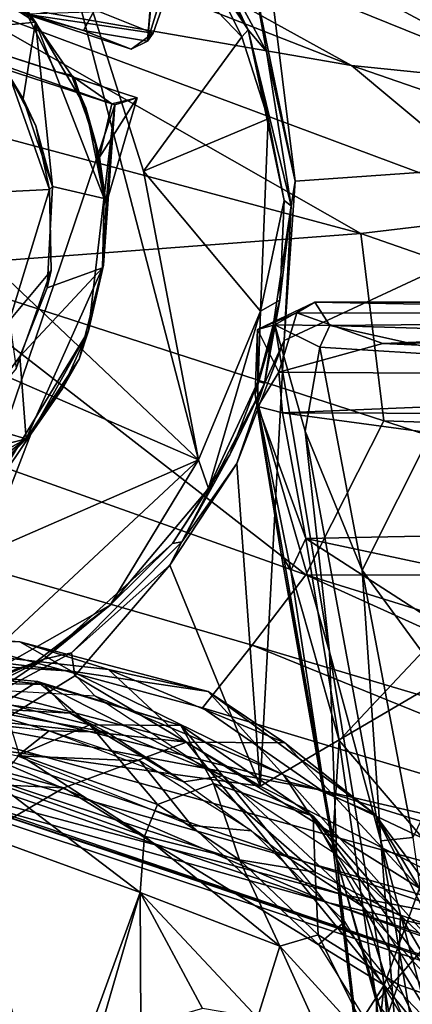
# Model space of a CAD drawing. Header units: millimetres. Extents: x -320 to 320, y -487 to 330.
# Tile 44 of 188: x -258 to -243, y 57 to 95. Entities that reach past the tile are written whole.
import ezdxf

# ---------------------------------------------------------------- set-up
doc = ezdxf.new("R2010")
doc.units = ezdxf.units.MM
doc.layers.add('Layer 01', color=7, linetype='Continuous', true_color=0x000000)

msp = doc.modelspace()

# ---------------------------------------------------------------- linework, layer by layer
at = {"layer": 'Layer 01'}
for points in [[(-252.049, 105.343, 16.972), (-249.678, 105.167, 24.779), (-253.167, 93.787, 25.815)], [(-252.049, 105.343, 16.972), (-253.167, 93.787, 25.815), (-252.7, 99.584, 20.316)], [(-249.528, 103.832, 33.045), (-252.955, 94.095, 33.453), (-253.167, 93.787, 25.815), (-249.678, 105.167, 24.779)], [(-262.899, 92.078, 66.498), (-268.462, 93.411, 66.499), (-264.019, 104.799, 66.496), (-257.587, 102.291, 66.491)], [(-254.976, 94.907, 41.638), (-252.955, 94.095, 33.453), (-249.528, 103.832, 33.045), (-251.72, 104.634, 41.362)], [(-253.678, 102.004, 78.571), (-256.084, 103.035, 79.361), (-227.072, 93.567, 84.171)], [(-256.084, 103.035, 79.361), (-201.393, 85.62, 90.019), (-227.072, 93.567, 84.171)], [(-248.985, 100.327, 84.096), (-201.393, 85.62, 90.019), (-256.084, 103.035, 79.361)], [(-262.899, 92.078, 66.498), (-257.587, 102.291, 66.491), (-260.577, 86.74, 66.499)], [(-260.577, 86.74, 66.499), (-257.587, 102.291, 66.491), (-251.234, 77.903, 66.493)], [(-257.587, 102.291, 66.491), (-249.586, 93.957, 66.568), (-253.317, 88.853, 66.497)], [(-251.234, 77.903, 66.493), (-257.587, 102.291, 66.491), (-253.317, 88.853, 66.497)], [(-257.587, 102.291, 66.491), (-251.46, 97.767, 66.829), (-249.586, 93.957, 66.568)], [(-227.072, 93.567, 84.171), (-250.658, 100.216, 78.48), (-253.678, 102.004, 78.571)], [(-245.42, 92.866, 105.379), (-260.103, 100.974, 98.18), (-262.62, 99.604, 99.353)], [(-260.103, 100.974, 98.18), (-238.221, 92.139, 106.107), (-248.361, 97.567, 99.561)], [(-245.42, 92.866, 105.379), (-238.221, 92.139, 106.107), (-260.103, 100.974, 98.18)], [(-227.072, 93.567, 84.171), (-224.119, 91.87, 83.909), (-250.658, 100.216, 78.48)], [(-250.658, 100.216, 78.48), (-224.119, 91.87, 83.909), (-236.742, 94.767, 81.168)], [(-248.985, 100.327, 84.096), (-249.637, 99.966, 88.331), (-215.884, 88.633, 97.538)], [(-192.836, 82.213, 96.875), (-248.985, 100.327, 84.096), (-215.884, 88.633, 97.538)], [(-201.393, 85.62, 90.019), (-248.985, 100.327, 84.096), (-192.836, 82.213, 96.875)], [(-251.555, 98.786, 76.571), (-249.338, 94.223, 71.777), (-253.235, 100.131, 69.159)], [(-251.46, 97.767, 66.829), (-253.235, 100.131, 69.159), (-249.338, 94.223, 71.777)], [(-249.637, 99.966, 88.331), (-251.442, 99.707, 93.375), (-226.768, 90.932, 101.107)], [(-215.884, 88.633, 97.538), (-249.637, 99.966, 88.331), (-226.768, 90.932, 101.107)], [(-262.62, 99.604, 99.353), (-261.001, 95.571, 101.685), (-245.42, 92.866, 105.379)], [(-255.597, 94.198, 18.006), (-260.028, 95.552, 10.076), (-252.7, 99.584, 20.316)], [(-253.167, 93.787, 25.815), (-255.597, 94.198, 18.006), (-252.7, 99.584, 20.316)], [(-228.99, 90.388, 106.076), (-226.768, 90.932, 101.107), (-251.442, 99.707, 93.375), (-248.361, 97.567, 99.561)], [(-264.486, 99.063, 62.95), (-259.748, 94.285, 63), (-257.417, 94.518, 62.933)], [(-260.148, 97.217, 62.412), (-264.486, 99.063, 62.95), (-257.417, 94.518, 62.933)], [(-249.338, 94.223, 71.777), (-251.555, 98.786, 76.571), (-248.651, 93.402, 77.701)], [(-249.192, 96.41, 78.376), (-248.651, 93.402, 77.701), (-251.555, 98.786, 76.571)], [(-256.665, 92.645, 45.824), (-272.923, 97.931, 30.491), (-263.773, 94.958, 54.263)], [(-272.923, 97.931, 30.491), (-255.952, 92.406, 42.05), (-253.561, 91.634, 30.581)], [(-256.665, 92.645, 45.824), (-255.952, 92.406, 42.05), (-272.923, 97.931, 30.491)], [(-253.561, 91.634, 30.581), (-254.405, 91.373, 29.997), (-272.923, 97.931, 30.491)], [(-272.923, 97.931, 30.491), (-254.405, 91.373, 29.997), (-272.427, 97.241, 30.002)], [(-263.773, 94.958, 54.263), (-261.793, 98.148, 53.782), (-257.978, 95.278, 49.288), (-260.137, 93.776, 50.653)], [(-247.564, 88.477, 79.51), (-249.192, 96.41, 78.376), (-248.766, 98.17, 78.664)], [(-248.766, 98.17, 78.664), (-236.742, 94.767, 81.168), (-232.766, 89.516, 82.187), (-247.564, 88.477, 79.51)], [(-251.46, 97.767, 66.829), (-249.338, 94.223, 71.777), (-249.586, 93.957, 66.568)], [(-228.99, 90.388, 106.076), (-248.361, 97.567, 99.561), (-238.221, 92.139, 106.107)], [(-259.72, 75.737, 29.994), (-277.143, 81.323, 29.999), (-272.427, 97.241, 30.002), (-254.405, 91.373, 29.997)], [(-260.148, 97.217, 62.412), (-257.417, 94.518, 62.933), (-257.978, 95.278, 49.288)], [(-248.651, 93.402, 77.701), (-249.192, 96.41, 78.376), (-247.564, 88.477, 79.51)], [(-261.001, 95.571, 101.685), (-263.061, 91.314, 102.897), (-245.067, 86.495, 108.381)], [(-238.691, 87.248, 109.157), (-261.001, 95.571, 101.685), (-245.067, 86.495, 108.381)], [(-245.42, 92.866, 105.379), (-261.001, 95.571, 101.685), (-238.691, 87.248, 109.157)], [(-260.028, 95.552, 10.076), (-255.597, 94.198, 18.006), (-257.787, 94.81, 46.364)], [(-256.665, 92.645, 45.824), (-263.773, 94.958, 54.263), (-260.137, 93.776, 50.653)], [(-257.978, 95.278, 49.288), (-256.665, 92.645, 45.824), (-260.137, 93.776, 50.653)], [(-256.048, 92.498, 46.18), (-257.978, 95.278, 49.288), (-257.417, 94.518, 62.933), (-255.512, 91.256, 62.395)], [(-257.978, 95.278, 49.288), (-256.048, 92.498, 46.18), (-256.665, 92.645, 45.824)], [(-252.955, 94.095, 33.453), (-254.976, 94.907, 41.638), (-257.787, 94.81, 46.364)], [(-257.787, 94.81, 46.364), (-255.597, 94.198, 18.006), (-253.782, 93.486, 31.585)], [(-252.955, 94.095, 33.453), (-257.787, 94.81, 46.364), (-253.782, 93.486, 31.585)], [(-257.891, 91.601, 62.999), (-257.417, 94.518, 62.933), (-259.748, 94.285, 63)], [(-259.748, 94.285, 63), (-258.401, 92.464, 52.664), (-257.891, 91.601, 62.999)], [(-256.776, 88.279, 63), (-257.417, 94.518, 62.933), (-257.891, 91.601, 62.999)], [(-256.776, 88.279, 63), (-254.811, 87.824, 62.904), (-257.417, 94.518, 62.933)], [(-255.512, 91.256, 62.395), (-257.417, 94.518, 62.933), (-254.811, 87.824, 62.904)], [(-255.597, 94.198, 18.006), (-253.167, 93.787, 25.815), (-253.782, 93.486, 31.585)], [(-248.58, 90.841, 66.59), (-249.586, 93.957, 66.568), (-249.338, 94.223, 71.777)], [(-249.338, 94.223, 71.777), (-247.715, 87.535, 76.467), (-247.972, 87.744, 67.648)], [(-247.715, 87.535, 76.467), (-249.338, 94.223, 71.777), (-248.651, 93.402, 77.701)], [(-249.338, 94.223, 71.777), (-247.972, 87.744, 67.648), (-248.58, 90.841, 66.59)], [(-253.782, 93.486, 31.585), (-253.167, 93.787, 25.815), (-252.955, 94.095, 33.453)], [(-248.58, 90.841, 66.59), (-253.317, 88.853, 66.497), (-249.586, 93.957, 66.568)], [(-247.715, 87.535, 76.467), (-248.651, 93.402, 77.701), (-247.564, 88.477, 79.51)], [(-207.986, 79.938, 116.469), (-245.42, 92.866, 105.379), (-238.691, 87.248, 109.157)], [(-238.221, 92.139, 106.107), (-245.42, 92.866, 105.379), (-207.986, 79.938, 116.469)], [(-256.883, 88.159, 49.758), (-258.401, 92.464, 52.664), (-258.408, 88.09, 49.683)], [(-258.401, 92.464, 52.664), (-256.883, 88.159, 49.758), (-257.406, 90.571, 52.028)], [(-258.401, 92.464, 52.664), (-257.406, 90.571, 52.028), (-257.891, 91.601, 62.999)], [(-256.048, 92.498, 46.18), (-255.952, 92.406, 42.05), (-256.665, 92.645, 45.824)], [(-255.952, 92.406, 42.05), (-256.048, 92.498, 46.18), (-255.185, 90.153, 38.702)], [(-255.512, 91.256, 62.395), (-255.185, 90.153, 38.702), (-256.048, 92.498, 46.18)], [(-255.952, 92.406, 42.05), (-254.523, 91.407, 37.11), (-253.561, 91.634, 30.581)], [(-254.992, 89.391, 36.372), (-254.523, 91.407, 37.11), (-255.952, 92.406, 42.05)], [(-254.992, 89.391, 36.372), (-255.952, 92.406, 42.05), (-255.185, 90.153, 38.702)], [(-257.406, 90.571, 52.028), (-256.776, 88.279, 63), (-257.891, 91.601, 62.999)], [(-254.733, 87.612, 30.51), (-253.561, 91.634, 30.581), (-254.992, 89.391, 36.372)], [(-254.992, 89.391, 36.372), (-253.561, 91.634, 30.581), (-254.523, 91.407, 37.11)], [(-254.405, 91.373, 29.997), (-253.561, 91.634, 30.581), (-254.733, 87.612, 30.51)], [(-262.191, 85.197, 104.404), (-245.067, 86.495, 108.381), (-263.061, 91.314, 102.897)], [(-254.405, 91.373, 29.997), (-255.408, 82.799, 30.24), (-259.72, 75.737, 29.994)], [(-255.512, 91.256, 62.395), (-254.811, 87.824, 62.904), (-255.185, 90.153, 38.702)], [(-254.841, 85.291, 30.637), (-255.408, 82.799, 30.24), (-254.405, 91.373, 29.997)], [(-254.841, 85.291, 30.637), (-254.405, 91.373, 29.997), (-254.733, 87.612, 30.51)], [(-248.877, 83.547, 66.509), (-253.317, 88.853, 66.497), (-248.58, 90.841, 66.59)], [(-248.58, 90.841, 66.59), (-247.972, 87.744, 67.648), (-248.877, 83.547, 66.509)], [(-256.776, 88.279, 63), (-257.406, 90.571, 52.028), (-256.883, 88.159, 49.758)], [(-254.733, 87.612, 30.51), (-255.185, 90.153, 38.702), (-254.811, 87.824, 62.904)], [(-254.733, 87.612, 30.51), (-254.992, 89.391, 36.372), (-255.185, 90.153, 38.702)], [(-248.884, 65.52, 80.668), (-247.976, 82.427, 79.803), (-232.766, 89.516, 82.187), (-232.029, 75.393, 83.116)], [(-232.766, 89.516, 82.187), (-247.976, 82.427, 79.803), (-247.564, 88.477, 79.51)], [(-251.234, 77.903, 66.493), (-253.317, 88.853, 66.497), (-248.877, 83.547, 66.509)], [(-256.979, 84.426, 62.998), (-254.871, 85.188, 62.942), (-254.811, 87.824, 62.904), (-256.776, 88.279, 63)], [(-256.828, 85.083, 49.394), (-256.979, 84.426, 62.998), (-256.776, 88.279, 63), (-256.883, 88.159, 49.758)], [(-247.976, 82.427, 79.803), (-247.715, 87.535, 76.467), (-247.564, 88.477, 79.51)], [(-258.408, 88.09, 49.683), (-258.412, 83.186, 47.997), (-256.883, 88.159, 49.758)], [(-258.412, 83.186, 47.997), (-256.828, 85.083, 49.394), (-256.883, 88.159, 49.758)], [(-254.733, 87.612, 30.51), (-254.811, 87.824, 62.904), (-254.871, 85.188, 62.942), (-254.841, 85.291, 30.637)], [(-248.141, 83.954, 68.057), (-248.877, 83.547, 66.509), (-247.972, 87.744, 67.648)], [(-247.976, 82.427, 79.803), (-248.724, 80.797, 75.398), (-247.715, 87.535, 76.467)], [(-248.724, 80.797, 75.398), (-248.141, 83.954, 68.057), (-247.715, 87.535, 76.467)], [(-248.141, 83.954, 68.057), (-247.972, 87.744, 67.648), (-247.715, 87.535, 76.467)], [(-238.691, 87.248, 109.157), (-245.067, 86.495, 108.381), (-222.591, 78.665, 115.077)], [(-262.149, 82.643, 66.499), (-260.577, 86.74, 66.499), (-251.234, 77.903, 66.493)], [(-262.191, 85.197, 104.404), (-244.189, 79.378, 110.19), (-245.067, 86.495, 108.381)], [(-244.189, 79.378, 110.19), (-222.591, 78.665, 115.077), (-245.067, 86.495, 108.381)], [(-254.871, 85.188, 62.942), (-255.764, 81.719, 62.733), (-255.408, 82.799, 30.24), (-254.841, 85.291, 30.637)], [(-262.191, 85.197, 104.404), (-266.281, 80.347, 102.943), (-247.151, 73.536, 109.012)], [(-244.189, 79.378, 110.19), (-262.191, 85.197, 104.404), (-247.151, 73.536, 109.012)], [(-256.828, 85.083, 49.394), (-258.412, 83.186, 47.997), (-258.155, 81.371, 49.605)], [(-258.155, 81.371, 49.605), (-258.018, 81.826, 62.999), (-256.979, 84.426, 62.998), (-256.828, 85.083, 49.394)], [(-258.018, 81.826, 62.999), (-257.778, 78.701, 62.949), (-254.871, 85.188, 62.942)], [(-258.018, 81.826, 62.999), (-254.871, 85.188, 62.942), (-256.979, 84.426, 62.998)], [(-257.778, 78.701, 62.949), (-255.764, 81.719, 62.733), (-254.871, 85.188, 62.942)], [(-246.807, 83.89, 249.49), (-248.994, 82.846, 250.825), (-247.49, 83.476, 251.31)], [(-246.807, 83.89, 249.49), (-248.335, 83.027, 248.603), (-248.994, 82.846, 250.825)], [(-248.141, 83.954, 68.057), (-248.964, 80.881, 67.465), (-248.877, 83.547, 66.509)], [(-248.724, 80.797, 75.398), (-248.964, 80.881, 67.465), (-248.141, 83.954, 68.057)], [(-248.335, 83.027, 248.603), (-246.807, 83.89, 249.49), (-246.248, 83, 247.93)], [(-247.49, 83.476, 251.31), (-216.575, 83.413, 262.653), (-215.152, 83.879, 261.401), (-246.807, 83.89, 249.49)], [(-246.807, 83.89, 249.49), (-215.152, 83.879, 261.401), (-215.138, 83.293, 259.582)], [(-246.248, 83, 247.93), (-246.807, 83.89, 249.49), (-215.138, 83.293, 259.582)], [(-248.877, 83.547, 66.509), (-250.854, 76.811, 66.958), (-251.234, 77.903, 66.493)], [(-248.964, 80.881, 67.465), (-250.854, 76.811, 66.958), (-248.877, 83.547, 66.509)], [(-247.49, 83.476, 251.31), (-248.994, 82.846, 250.825), (-248.177, 81.223, 252.652)], [(-248.177, 81.223, 252.652), (-244.23, 82.317, 253.706), (-247.49, 83.476, 251.31)], [(-247.49, 83.476, 251.31), (-244.23, 82.317, 253.706), (-216.575, 83.413, 262.653)], [(-244.23, 82.317, 253.706), (-215.888, 82.608, 263.774), (-216.575, 83.413, 262.653)], [(-249.079, 80.386, 250.445), (-248.994, 82.846, 250.825), (-248.335, 83.027, 248.603)], [(-249.079, 80.386, 250.445), (-248.335, 83.027, 248.603), (-246.261, 70.607, 244.147)], [(-247.185, 78.991, 246.218), (-246.261, 70.607, 244.147), (-248.335, 83.027, 248.603)], [(-248.335, 83.027, 248.603), (-246.248, 83, 247.93), (-246.626, 82.18, 247.142)], [(-248.335, 83.027, 248.603), (-246.626, 82.18, 247.142), (-247.185, 78.991, 246.218)], [(-246.626, 82.18, 247.142), (-246.248, 83, 247.93), (-240.938, 81.828, 248.989)], [(-246.248, 83, 247.93), (-215.138, 83.293, 259.582), (-219.338, 82.176, 257.008)], [(-219.338, 82.176, 257.008), (-240.938, 81.828, 248.989), (-246.248, 83, 247.93)], [(-251.234, 77.903, 66.493), (-271.537, 69.041, 66.497), (-277.832, 71.83, 66.499), (-262.149, 82.643, 66.499)], [(-255.408, 82.799, 30.24), (-257.595, 78.879, 30.37), (-259.72, 75.737, 29.994)], [(-255.408, 82.799, 30.24), (-256.388, 80.606, 30.378), (-257.595, 78.879, 30.37)], [(-255.764, 81.719, 62.733), (-256.388, 80.606, 30.378), (-255.408, 82.799, 30.24)], [(-248.973, 79.918, 251.892), (-248.994, 82.846, 250.825), (-249.079, 80.386, 250.445)], [(-248.994, 82.846, 250.825), (-248.973, 79.918, 251.892), (-248.177, 81.223, 252.652)], [(-244.23, 82.317, 253.706), (-215.949, 80.999, 264.382), (-215.888, 82.608, 263.774)], [(-247.976, 82.427, 79.803), (-248.884, 65.52, 80.668), (-249.768, 77.763, 79.751)], [(-249.768, 77.763, 79.751), (-248.724, 80.797, 75.398), (-247.976, 82.427, 79.803)], [(-215.949, 80.999, 264.382), (-244.23, 82.317, 253.706), (-248.177, 81.223, 252.652)], [(-247.185, 78.991, 246.218), (-246.626, 82.18, 247.142), (-245.021, 73.709, 244.068)], [(-245.021, 73.709, 244.068), (-246.626, 82.18, 247.142), (-240.938, 81.828, 248.989)], [(-257.778, 78.701, 62.949), (-258.018, 81.826, 62.999), (-259.874, 79.306, 62.999)], [(-259.874, 79.306, 62.999), (-258.018, 81.826, 62.999), (-258.155, 81.371, 49.605)], [(-255.764, 81.719, 62.733), (-257.778, 78.701, 62.949), (-257.595, 78.879, 30.37)], [(-255.764, 81.719, 62.733), (-257.595, 78.879, 30.37), (-256.388, 80.606, 30.378)], [(-245.021, 73.709, 244.068), (-240.938, 81.828, 248.989), (-240.9, 68.095, 243.465)], [(-248.04, 79.685, 252.441), (-248.177, 81.223, 252.652), (-248.973, 79.918, 251.892)], [(-215.949, 80.999, 264.382), (-248.177, 81.223, 252.652), (-248.04, 79.685, 252.441)], [(-251.859, 74.789, 76.433), (-248.724, 80.797, 75.398), (-249.768, 77.763, 79.751)], [(-248.724, 80.797, 75.398), (-251.859, 74.789, 76.433), (-250.042, 78.085, 67.695)], [(-248.964, 80.881, 67.465), (-250.042, 78.085, 67.695), (-250.854, 76.811, 66.958)], [(-248.964, 80.881, 67.465), (-248.724, 80.797, 75.398), (-250.042, 78.085, 67.695)], [(-216.428, 79.577, 263.885), (-215.949, 80.999, 264.382), (-248.04, 79.685, 252.441)], [(-245.981, 62.68, 244.404), (-248.09, 74.32, 248.669), (-249.079, 80.386, 250.445)], [(-248.973, 79.918, 251.892), (-249.079, 80.386, 250.445), (-248.09, 74.32, 248.669)], [(-245.981, 62.68, 244.404), (-249.079, 80.386, 250.445), (-246.261, 70.607, 244.147)], [(-267.167, 76.051, 101.734), (-249.186, 70.871, 107.603), (-247.151, 73.536, 109.012), (-266.281, 80.347, 102.943)], [(-248.973, 79.918, 251.892), (-248.09, 74.32, 248.669), (-247.723, 73.705, 249.48)], [(-248.973, 79.918, 251.892), (-247.723, 73.705, 249.48), (-247.154, 74.912, 250.434)], [(-248.04, 79.685, 252.441), (-248.973, 79.918, 251.892), (-247.154, 74.912, 250.434)], [(-247.154, 74.912, 250.434), (-217.213, 75.527, 261.615), (-248.04, 79.685, 252.441)], [(-217.213, 75.527, 261.615), (-216.428, 79.577, 263.885), (-248.04, 79.685, 252.441)], [(-259.874, 79.306, 62.999), (-262.48, 77.478, 62.999), (-257.778, 78.701, 62.949)], [(-226.287, 73.494, 115.382), (-244.189, 79.378, 110.19), (-247.151, 73.536, 109.012)], [(-244.189, 79.378, 110.19), (-226.287, 73.494, 115.382), (-222.591, 78.665, 115.077)], [(-259.72, 75.737, 29.994), (-257.595, 78.879, 30.37), (-259.11, 74.955, 30.595)], [(-257.778, 78.701, 62.949), (-259.201, 77.234, 38.314), (-257.595, 78.879, 30.37)], [(-259.201, 77.234, 38.314), (-259.11, 74.955, 30.595), (-257.595, 78.879, 30.37)], [(-244.309, 63.434, 241.163), (-247.185, 78.991, 246.218), (-245.021, 73.709, 244.068)], [(-247.185, 78.991, 246.218), (-244.309, 63.434, 241.163), (-246.261, 70.607, 244.147)], [(-261.739, 75.613, 62.499), (-257.778, 78.701, 62.949), (-265.474, 74.4, 62.894)], [(-262.48, 77.478, 62.999), (-265.474, 74.4, 62.894), (-257.778, 78.701, 62.949)], [(-261.739, 75.613, 62.499), (-259.439, 77.075, 62.489), (-257.778, 78.701, 62.949)], [(-257.778, 78.701, 62.949), (-259.439, 77.075, 62.489), (-259.201, 77.234, 38.314)], [(-251.234, 77.903, 66.493), (-261.103, 68.705, 66.572), (-271.537, 69.041, 66.497)], [(-254.584, 72.38, 66.952), (-261.103, 68.705, 66.572), (-251.234, 77.903, 66.493)], [(-254.584, 72.38, 66.952), (-251.234, 77.903, 66.493), (-250.854, 76.811, 66.958)], [(-252.313, 73.908, 79.508), (-249.768, 77.763, 79.751), (-248.884, 65.52, 80.668)], [(-252.313, 73.908, 79.508), (-251.859, 74.789, 76.433), (-249.768, 77.763, 79.751)], [(-251.859, 74.789, 76.433), (-252.222, 74.72, 69.199), (-250.042, 78.085, 67.695)], [(-250.042, 78.085, 67.695), (-252.222, 74.72, 69.199), (-250.854, 76.811, 66.958)], [(-250.854, 76.811, 66.958), (-252.222, 74.72, 69.199), (-254.584, 72.38, 66.952)], [(-269.552, 73.473, 99.899), (-251.077, 68.484, 105.978), (-249.186, 70.871, 107.603), (-267.167, 76.051, 101.734)], [(-217.213, 75.527, 261.615), (-247.154, 74.912, 250.434), (-238.418, 73.055, 252.829)], [(-227.905, 57.165, 84.886), (-234.932, 58.469, 83.597), (-248.884, 65.52, 80.668), (-232.029, 75.393, 83.116)], [(-251.859, 74.789, 76.433), (-256.052, 70.573, 77.948), (-257.108, 70.338, 71.784), (-252.222, 74.72, 69.199)], [(-251.859, 74.789, 76.433), (-252.313, 73.908, 79.508), (-256.052, 70.573, 77.948)], [(-245.887, 67.244, 247.879), (-247.154, 74.912, 250.434), (-247.723, 73.705, 249.48)], [(-245.887, 67.244, 247.879), (-241.877, 71.513, 250.92), (-247.154, 74.912, 250.434)], [(-238.418, 73.055, 252.829), (-247.154, 74.912, 250.434), (-241.877, 71.513, 250.92)], [(-254.584, 72.38, 66.952), (-252.222, 74.72, 69.199), (-257.108, 70.338, 71.784)], [(-246.139, 63.321, 245.989), (-248.09, 74.32, 248.669), (-245.981, 62.68, 244.404)], [(-248.09, 74.32, 248.669), (-246.139, 63.321, 245.989), (-247.723, 73.705, 249.48)], [(-252.313, 73.908, 79.508), (-255.928, 69.706, 79.066), (-256.052, 70.573, 77.948)], [(-248.884, 65.52, 80.668), (-255.928, 69.706, 79.066), (-252.313, 73.908, 79.508)], [(-247.723, 73.705, 249.48), (-246.139, 63.321, 245.989), (-245.887, 67.244, 247.879)], [(-243.086, 63.563, 241.137), (-245.021, 73.709, 244.068), (-240.9, 68.095, 243.465)], [(-243.086, 63.563, 241.137), (-244.309, 63.434, 241.163), (-245.021, 73.709, 244.068)], [(-269.552, 73.473, 99.899), (-266.466, 70.391, 99.346), (-246.573, 65.36, 106.169), (-251.077, 68.484, 105.978)], [(-226.089, 63.999, 114.423), (-247.151, 73.536, 109.012), (-249.186, 70.871, 107.603)], [(-226.089, 63.999, 114.423), (-226.335, 67.069, 115.02), (-247.151, 73.536, 109.012)], [(-226.287, 73.494, 115.382), (-247.151, 73.536, 109.012), (-226.335, 67.069, 115.02)], [(-277.884, 71.278, 561.848), (-275.603, 72.22, 566.047), (-256.055, 69.877, 561.888)], [(-267.894, 71.437, 569.019), (-258.012, 70.988, 565.82), (-275.603, 72.22, 566.047)], [(-256.055, 69.877, 561.888), (-275.603, 72.22, 566.047), (-258.012, 70.988, 565.82)], [(-257.415, 70.223, 67.535), (-261.103, 68.705, 66.572), (-254.584, 72.38, 66.952)], [(-257.108, 70.338, 71.784), (-257.415, 70.223, 67.535), (-254.584, 72.38, 66.952)], [(-267.894, 71.437, 569.019), (-270.511, 69.233, 572.093), (-251.689, 67.182, 571.654)], [(-251.689, 67.182, 571.654), (-254.645, 69.947, 568.677), (-267.894, 71.437, 569.019)], [(-254.645, 69.947, 568.677), (-258.012, 70.988, 565.82), (-267.894, 71.437, 569.019)], [(-240.904, 61.415, 247.899), (-241.877, 71.513, 250.92), (-245.887, 67.244, 247.879)], [(-277.884, 71.278, 561.848), (-256.055, 69.877, 561.888), (-255.147, 68.929, 561.339), (-277.448, 70.247, 561.238)], [(-250.865, 69.111, 566.068), (-258.012, 70.988, 565.82), (-254.645, 69.947, 568.677)], [(-250.865, 69.111, 566.068), (-256.055, 69.877, 561.888), (-258.012, 70.988, 565.82)], [(-251.077, 68.484, 105.978), (-221.151, 59.488, 114.858), (-249.186, 70.871, 107.603)], [(-221.151, 59.488, 114.858), (-226.089, 63.999, 114.423), (-249.186, 70.871, 107.603)], [(-267.156, 70.445, 560.804), (-257.092, 69.378, 561.284), (-257.34, 69.484, 560.905)], [(-265.605, 69.576, 561.328), (-257.092, 69.378, 561.284), (-267.156, 70.445, 560.804)], [(-267.003, 70.447, 560.816), (-257.34, 69.484, 560.905), (-258.636, 68.659, 558.822)], [(-246.573, 65.36, 106.169), (-266.466, 70.391, 99.346), (-265.152, 68.849, 97.163)], [(-262.044, 67.879, 76.32), (-264.094, 67.796, 67.716), (-257.108, 70.338, 71.784)], [(-257.108, 70.338, 71.784), (-264.094, 67.796, 67.716), (-261.103, 68.705, 66.572)], [(-259.399, 68.796, 76.985), (-262.044, 67.879, 76.32), (-257.108, 70.338, 71.784)], [(-257.108, 70.338, 71.784), (-261.103, 68.705, 66.572), (-257.415, 70.223, 67.535)], [(-260.186, 67.069, 78.422), (-259.399, 68.796, 76.985), (-256.052, 70.573, 77.948), (-255.928, 69.706, 79.066)], [(-257.108, 70.338, 71.784), (-256.052, 70.573, 77.948), (-259.399, 68.796, 76.985)], [(-243.641, 54.686, 239.898), (-245.981, 62.68, 244.404), (-246.261, 70.607, 244.147)], [(-243.641, 54.686, 239.898), (-246.261, 70.607, 244.147), (-244.309, 63.434, 241.163)], [(-247.949, 67.157, 568.633), (-254.645, 69.947, 568.677), (-251.689, 67.182, 571.654)], [(-250.865, 69.111, 566.068), (-254.645, 69.947, 568.677), (-247.949, 67.157, 568.633)], [(-265.605, 69.576, 561.328), (-256.096, 68.281, 561.214), (-257.092, 69.378, 561.284)], [(-259.92, 68.496, 560.451), (-256.096, 68.281, 561.214), (-265.605, 69.576, 561.328)], [(-248.884, 65.52, 80.668), (-260.186, 67.069, 78.422), (-255.928, 69.706, 79.066)], [(-248.008, 65.945, 562.027), (-256.055, 69.877, 561.888), (-250.865, 69.111, 566.068)], [(-248.008, 65.945, 562.027), (-255.147, 68.929, 561.339), (-256.055, 69.877, 561.888)], [(-282.99, 66.687, 573.131), (-256.346, 65.448, 572.942), (-270.511, 69.233, 572.093)], [(-270.511, 69.233, 572.093), (-256.346, 65.448, 572.942), (-251.689, 67.182, 571.654)], [(-257.34, 69.484, 560.905), (-255.352, 67.836, 558.686), (-258.636, 68.659, 558.822)], [(-257.092, 69.378, 561.284), (-251.905, 67.816, 561.183), (-257.34, 69.484, 560.905)], [(-251.905, 67.816, 561.183), (-255.352, 67.836, 558.686), (-257.34, 69.484, 560.905)], [(-257.092, 69.378, 561.284), (-250.306, 65.906, 561.488), (-251.905, 67.816, 561.183)], [(-256.096, 68.281, 561.214), (-250.306, 65.906, 561.488), (-257.092, 69.378, 561.284)], [(-246.573, 65.36, 106.169), (-265.152, 68.849, 97.163), (-238.302, 61.447, 106.102)], [(-264.243, 67.486, 91.334), (-236.729, 59.67, 101.157), (-238.302, 61.447, 106.102), (-265.152, 68.849, 97.163)], [(-245.961, 62.891, 561.751), (-255.147, 68.929, 561.339), (-248.008, 65.945, 562.027)], [(-244.533, 64.449, 566.359), (-250.865, 69.111, 566.068), (-247.949, 67.157, 568.633)], [(-248.008, 65.945, 562.027), (-250.865, 69.111, 566.068), (-244.533, 64.449, 566.359)], [(-258.097, 66.663, 560.285), (-256.903, 67.613, 560.213), (-266.697, 68.592, 560.152)], [(-263.05, 68.361, 560.169), (-256.903, 67.613, 560.213), (-259.92, 68.496, 560.451)], [(-259.92, 68.496, 560.451), (-254.713, 67.568, 560.569), (-256.096, 68.281, 561.214)], [(-254.713, 67.568, 560.569), (-259.92, 68.496, 560.451), (-256.903, 67.613, 560.213)], [(-255.352, 67.836, 558.686), (-258.02, 66.701, 556.18), (-258.636, 68.659, 558.822)], [(-246.573, 65.36, 106.169), (-221.151, 59.488, 114.858), (-251.077, 68.484, 105.978)], [(-256.096, 68.281, 561.214), (-254.713, 67.568, 560.569), (-251.785, 65.673, 560.347)], [(-251.785, 65.673, 560.347), (-250.306, 65.906, 561.488), (-256.096, 68.281, 561.214)], [(-255.352, 67.836, 558.686), (-252.783, 64.821, 556.3), (-258.02, 66.701, 556.18)], [(-255.352, 67.836, 558.686), (-251.905, 67.816, 561.183), (-250.658, 65.616, 558.707), (-252.783, 64.821, 556.3)], [(-246.874, 64.38, 561.564), (-250.658, 65.616, 558.707), (-251.905, 67.816, 561.183)], [(-246.874, 64.38, 561.564), (-251.905, 67.816, 561.183), (-250.306, 65.906, 561.488)], [(-245.792, 61.397, 93.162), (-236.729, 59.67, 101.157), (-264.243, 67.486, 91.334)], [(-263.293, 66.064, 83.049), (-245.792, 61.397, 93.162), (-264.243, 67.486, 91.334)], [(-258.097, 66.663, 560.285), (-253.455, 66.469, 560.3), (-256.903, 67.613, 560.213)], [(-254.713, 67.568, 560.569), (-256.903, 67.613, 560.213), (-251.785, 65.673, 560.347)], [(-267.544, 67.105, 79.297), (-209.621, 47.887, 90.546), (-263.293, 66.064, 83.049)], [(-209.621, 47.887, 90.546), (-267.544, 67.105, 79.297), (-261.6, 65.39, 79.494)], [(-260.186, 67.069, 78.422), (-246.281, 61.081, 81.738), (-263.28, 66.838, 78.033)], [(-260.186, 67.069, 78.422), (-248.884, 65.52, 80.668), (-234.932, 58.469, 83.597)], [(-246.281, 61.081, 81.738), (-260.186, 67.069, 78.422), (-234.932, 58.469, 83.597)], [(-251.689, 67.182, 571.654), (-256.346, 65.448, 572.942), (-244.178, 57.966, 572.875)], [(-242.842, 61.644, 569.941), (-251.689, 67.182, 571.654), (-244.178, 57.966, 572.875)], [(-247.949, 67.157, 568.633), (-251.689, 67.182, 571.654), (-242.842, 61.644, 569.941)], [(-242.842, 61.644, 569.941), (-244.533, 64.449, 566.359), (-247.949, 67.157, 568.633)], [(-245.887, 67.244, 247.879), (-246.139, 63.321, 245.989), (-244.471, 57.309, 245.634)], [(-244.471, 57.309, 245.634), (-240.904, 61.415, 247.899), (-245.887, 67.244, 247.879)], [(-275.034, 54.556, 574.467), (-256.346, 65.448, 572.942), (-282.99, 66.687, 573.131)], [(-246.281, 61.081, 81.738), (-261.6, 65.39, 79.494), (-263.28, 66.838, 78.033)], [(-253.283, 63.612, 555.219), (-258.906, 65.623, 555.275), (-258.02, 66.701, 556.18)], [(-258.097, 66.663, 560.285), (-251.5, 64.026, 560.468), (-253.455, 66.469, 560.3)], [(-258.02, 66.701, 556.18), (-252.783, 64.821, 556.3), (-253.283, 63.612, 555.219)], [(-249.221, 63.814, 560.482), (-253.455, 66.469, 560.3), (-251.5, 64.026, 560.468)], [(-263.293, 66.064, 83.049), (-209.621, 47.887, 90.546), (-206.019, 47.423, 96.685), (-245.792, 61.397, 93.162)], [(-247.721, 62.733, 560.546), (-250.306, 65.906, 561.488), (-251.785, 65.673, 560.347)], [(-244.976, 60.93, 561.827), (-246.874, 64.38, 561.564), (-250.306, 65.906, 561.488)], [(-247.721, 62.733, 560.546), (-244.976, 60.93, 561.827), (-250.306, 65.906, 561.488)], [(-241.653, 58.794, 562.444), (-248.008, 65.945, 562.027), (-244.533, 64.449, 566.359)], [(-245.961, 62.891, 561.751), (-248.008, 65.945, 562.027), (-241.653, 58.794, 562.444)], [(-256.346, 65.448, 572.942), (-275.034, 54.556, 574.467), (-262.559, 29.514, 576.58), (-244.178, 57.966, 572.875)], [(-258.906, 65.623, 555.275), (-253.449, 61.48, 554.827), (-260.334, 63.988, 554.877)], [(-253.449, 61.48, 554.827), (-258.906, 65.623, 555.275), (-253.283, 63.612, 555.219)], [(-250.658, 65.616, 558.707), (-249.67, 62.721, 556.356), (-252.783, 64.821, 556.3)], [(-250.658, 65.616, 558.707), (-246.801, 62.255, 558.652), (-249.67, 62.721, 556.356)], [(-246.801, 62.255, 558.652), (-250.658, 65.616, 558.707), (-246.874, 64.38, 561.564)], [(-246.281, 61.081, 81.738), (-213.954, 49.503, 88.785), (-261.6, 65.39, 79.494)], [(-261.6, 65.39, 79.494), (-213.954, 49.503, 88.785), (-209.621, 47.887, 90.546)], [(-209.657, 53.89, 116.815), (-246.573, 65.36, 106.169), (-238.302, 61.447, 106.102)], [(-221.151, 59.488, 114.858), (-246.573, 65.36, 106.169), (-209.657, 53.89, 116.815)], [(-253.283, 63.612, 555.219), (-252.783, 64.821, 556.3), (-249.67, 62.721, 556.356)], [(-265.3, 36.184, 556.778), (-266.511, 64.378, 554.968), (-260.334, 63.988, 554.877), (-257.023, 50.202, 555.707)], [(-241.606, 57.262, 562.045), (-243.556, 60.597, 561.62), (-246.874, 64.38, 561.564)], [(-246.801, 62.255, 558.652), (-246.874, 64.38, 561.564), (-243.556, 60.597, 561.62)], [(-246.874, 64.38, 561.564), (-244.976, 60.93, 561.827), (-241.606, 57.262, 562.045)], [(-242.842, 61.644, 569.941), (-240.727, 59.301, 566.891), (-244.533, 64.449, 566.359)], [(-240.727, 59.301, 566.891), (-241.653, 58.794, 562.444), (-244.533, 64.449, 566.359)], [(-260.334, 63.988, 554.877), (-253.449, 61.48, 554.827), (-256.881, 52.045, 555.556)], [(-260.334, 63.988, 554.877), (-256.881, 52.045, 555.556), (-257.023, 50.202, 555.707)], [(-245.678, 60.373, 560.715), (-249.221, 63.814, 560.482), (-251.5, 64.026, 560.468), (-246.669, 59.506, 560.773)], [(-253.283, 63.612, 555.219), (-248.138, 59.441, 555.312), (-253.449, 61.48, 554.827)], [(-249.67, 62.721, 556.356), (-248.138, 59.441, 555.312), (-253.283, 63.612, 555.219)], [(-241.74, 53.821, 238.796), (-244.309, 63.434, 241.163), (-243.086, 63.563, 241.137)], [(-244.42, 49.502, 243.907), (-244.471, 57.309, 245.634), (-246.139, 63.321, 245.989)], [(-245.981, 62.68, 244.404), (-244.42, 49.502, 243.907), (-246.139, 63.321, 245.989)], [(-241.74, 53.821, 238.796), (-241.753, 48.227, 237.805), (-244.309, 63.434, 241.163)], [(-244.309, 63.434, 241.163), (-241.753, 48.227, 237.805), (-243.641, 54.686, 239.898)], [(-241.653, 58.794, 562.444), (-240.671, 54.726, 562.299), (-245.961, 62.891, 561.751)], [(-248.138, 59.441, 555.312), (-249.67, 62.721, 556.356), (-246.684, 59.869, 556.463)], [(-246.801, 62.255, 558.652), (-246.684, 59.869, 556.463), (-249.67, 62.721, 556.356)], [(-244.976, 60.93, 561.827), (-247.721, 62.733, 560.546), (-244.125, 58.281, 560.849)], [(-244.42, 49.502, 243.907), (-245.981, 62.68, 244.404), (-243.462, 39.506, 242.468)], [(-243.462, 39.506, 242.468), (-245.981, 62.68, 244.404), (-243.641, 54.686, 239.898)], [(-246.801, 62.255, 558.652), (-243.556, 60.597, 561.62), (-243.651, 57.987, 558.564), (-246.684, 59.869, 556.463)], [(-253.449, 61.48, 554.827), (-255.158, 55.599, 555.283), (-256.881, 52.045, 555.556)], [(-253.422, 56.397, 555.306), (-255.158, 55.599, 555.283), (-253.449, 61.48, 554.827)], [(-248.99, 56.718, 554.956), (-251.076, 57.079, 555.174), (-253.449, 61.48, 554.827)], [(-253.449, 61.48, 554.827), (-251.076, 57.079, 555.174), (-253.422, 56.397, 555.306)], [(-248.99, 56.718, 554.956), (-253.449, 61.48, 554.827), (-248.138, 59.441, 555.312)], [(-245.792, 61.397, 93.162), (-206.019, 47.423, 96.685), (-205.971, 49.391, 107.808), (-236.729, 59.67, 101.157)], [(-244.471, 57.309, 245.634), (-239.226, 50.386, 246.45), (-240.904, 61.415, 247.899)], [(-240.757, 53.745, 572.08), (-242.842, 61.644, 569.941), (-244.178, 57.966, 572.875)], [(-214.56, 50.455, 87.774), (-213.954, 49.503, 88.785), (-246.281, 61.081, 81.738)], [(-234.932, 58.469, 83.597), (-214.56, 50.455, 87.774), (-246.281, 61.081, 81.738)], [(-241.963, 56.017, 562.094), (-241.606, 57.262, 562.045), (-244.976, 60.93, 561.827)], [(-244.976, 60.93, 561.827), (-244.125, 58.281, 560.849), (-241.963, 56.017, 562.094)], [(-241.606, 57.262, 562.045), (-243.651, 57.987, 558.564), (-243.556, 60.597, 561.62)], [(-245.678, 60.373, 560.715), (-246.669, 59.506, 560.773), (-243.8, 54.901, 561.077), (-243.148, 56.218, 560.991)], [(-246.684, 59.869, 556.463), (-244.523, 55.483, 555.928), (-248.138, 59.441, 555.312)], [(-243.651, 57.987, 558.564), (-244.523, 55.483, 555.928), (-246.684, 59.869, 556.463)], [(-245.552, 53.728, 555.116), (-248.99, 56.718, 554.956), (-248.138, 59.441, 555.312)], [(-245.552, 53.728, 555.116), (-248.138, 59.441, 555.312), (-244.523, 55.483, 555.928)], [(-262.559, 29.514, 576.58), (-249.656, 9.344, 577.018), (-244.178, 57.966, 572.875)], [(-244.178, 57.966, 572.875), (-249.656, 9.344, 577.018), (-240.953, 22.092, 575.071)], [(-243.651, 57.987, 558.564), (-241.61, 53.792, 559.111), (-242.838, 52.833, 556.654), (-244.523, 55.483, 555.928)], [(-240.757, 53.745, 572.08), (-244.178, 57.966, 572.875), (-240.953, 22.092, 575.071)], [(-244.125, 58.281, 560.849), (-241.973, 53.275, 561.175), (-241.963, 56.017, 562.094)], [(-243.651, 57.987, 558.564), (-241.606, 57.262, 562.045), (-241.61, 53.792, 559.111)], [(-244.471, 57.309, 245.634), (-243.136, 45.43, 244.555), (-239.226, 50.386, 246.45)], [(-243.136, 45.43, 244.555), (-244.471, 57.309, 245.634), (-244.42, 49.502, 243.907)]]:
    msp.add_3dface(points, dxfattribs=at)

doc.saveas('drawing.dxf')
